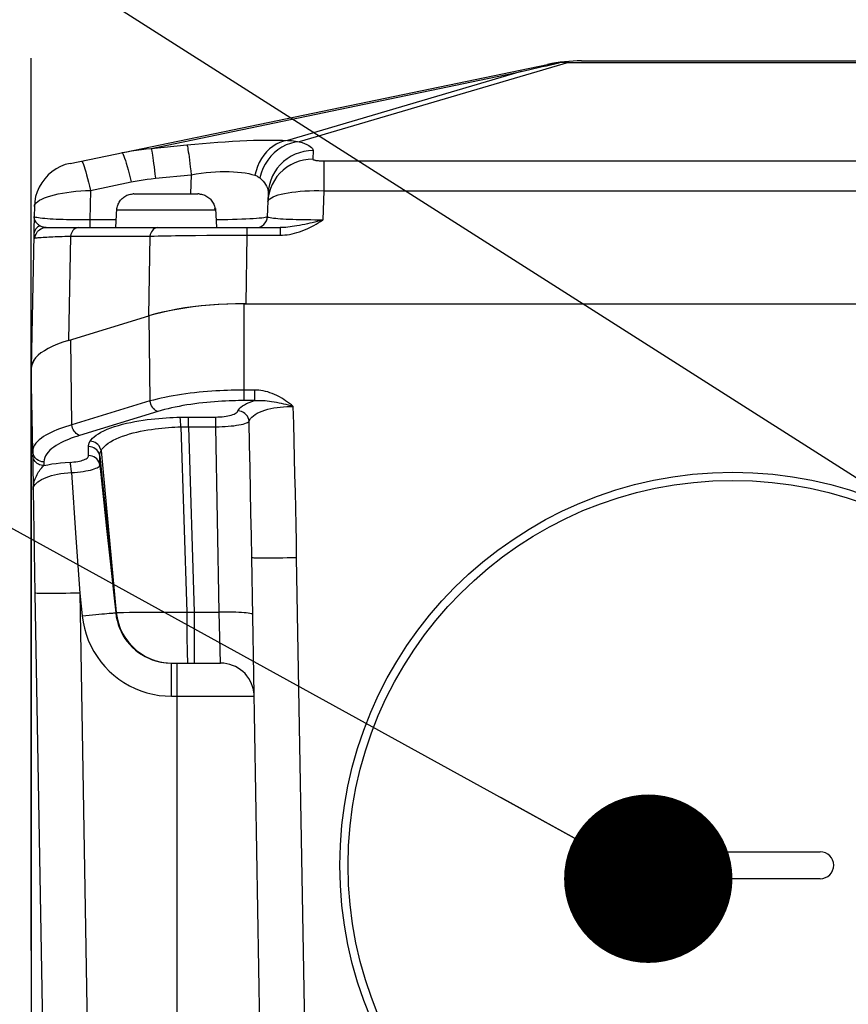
# Model space of a CAD drawing. Header units: millimetres. Extents: x 0 to 420, y 0 to 297.
# Tile 49 of 56: x 303 to 318, y 212 to 230. Entities that reach past the tile are written whole.
import ezdxf

# ---------------------------------------------------------------- set-up
doc = ezdxf.new("R2010")
doc.units = ezdxf.units.MM
doc.header["$LTSCALE"] = 23.1
doc.layers.get('0').update_dxf_attribs({"linetype": 'CONTINUOUS'})
for name, color, linetype in [('COMPONENTS', 7, 'CONTINUOUS'), ('DETAIL', 7, 'CONTINUOUS'), ('DIMENSION', 7, 'CONTINUOUS')]:
    doc.layers.add(name, color=color, linetype=linetype)
doc.styles.get("Standard").update_dxf_attribs({"font": 'arial.ttf'})
doc.dimstyles.new('DIMSTYLE_11', dxfattribs={"dimtxt": 3, "dimasz": 3, "dimexe": 0.18, "dimexo": 0.0625, "dimgap": 0.09, "dimtad": 1, "dimdec": 3, "dimlfac": 5, "dimdsep": 46, "dimtxsty": 'STANDARD', "dimblk": '_FILLED', "dimblk1": '_FILLED', "dimblk2": '_FILLED', "dimcen": 0.09, "dimadec": 0, "dimazin": 0, "dimtp": 0.5, "dimtm": 0.5, "dimtfac": 1, "dimtdec": 3, "dimtofl": 0, "dimtmove": 0, "dimatfit": 3, "dimldrblk": '_FILLED', "dimfxl": 1, "dimtolj": 1, "dimarcsym": 0})
doc.dimstyles.get("Standard").update_dxf_attribs({"dimtxt": 3, "dimasz": 3, "dimexe": 0.18, "dimexo": 0.0625, "dimgap": 0.09, "dimtad": 1, "dimdec": 3, "dimdsep": 46, "dimtxsty": 'STANDARD', "dimblk": '_FILLED', "dimblk1": '_FILLED', "dimblk2": '_FILLED', "dimcen": 0.09, "dimadec": 0, "dimazin": 0, "dimtol": 1, "dimtp": 0.001, "dimtm": 0.001, "dimtfac": 1, "dimtdec": 3, "dimtofl": 0, "dimtmove": 0, "dimatfit": 3, "dimldrblk": '_FILLED', "dimfxl": 1, "dimtolj": 1, "dimarcsym": 0})

# ---------------------------------------------------------------- blocks, each defined once
blk = doc.blocks.new('_FILLED')
at = {"color": 0, "linetype": 'BYBLOCK'}
blk.add_solid([(0, 0), (-1, 0.2), (-1, -0.2)], dxfattribs=at)
blk = doc.blocks.new('*D19')
at = {"layer": 'DIMENSION', "color": 2, "linetype": 'CONTINUOUS'}
for p, q in [((293.73, 236.59), (293.73, 250.989)), ((351.73, 231.205), (351.73, 250.989)), ((293.73, 248.989), (322.73, 248.989)), ((351.73, 248.989), (322.73, 248.989)), ((293.73, 224.81), (293.73, 232.146)), ((351.73, 227.795), (351.73, 229.755)), ((351.73, 209.183), (351.73, 226.8)), ((293.73, 209.314), (293.73, 222.506))]:
    blk.add_line(p, q, dxfattribs=at)
at = {"layer": 'DIMENSION', "color": 2, "linetype": 'CONTINUOUS', "xscale": 3, "yscale": 3, "zscale": 3, "rotation": 180}
blk.add_blockref('_FILLED', (293.73, 248.989), dxfattribs=at)
at = {"layer": 'DIMENSION', "color": 2, "linetype": 'CONTINUOUS', "xscale": 3, "yscale": 3, "zscale": 3}
blk.add_blockref('_FILLED', (351.73, 248.989), dxfattribs=at)
at = {"layer": 'DIMENSION', "color": 2, "linetype": 'CONTINUOUS', "insert": (322.73, 252.739), "char_height": 3, "width": 6.99257, "attachment_point": 2, "line_spacing_factor": 0.9}
blk.add_mtext('290', dxfattribs=at)
blk = doc.blocks.new('*D22')
at = {"layer": 'DIMENSION', "color": 2, "linetype": 'CONTINUOUS'}
for p, q in [((303.23, 232.507), (303.23, 240.989)), ((342.23, 229.272), (342.23, 240.989)), ((303.23, 238.989), (322.73, 238.989)), ((342.23, 238.989), (322.73, 238.989)), ((303.23, 213.145), (303.23, 229.038)), ((342.23, 213.145), (342.23, 228.429))]:
    blk.add_line(p, q, dxfattribs=at)
at = {"layer": 'DIMENSION', "color": 2, "linetype": 'CONTINUOUS', "xscale": 3, "yscale": 3, "zscale": 3, "rotation": 180}
blk.add_blockref('_FILLED', (303.23, 238.989), dxfattribs=at)
at = {"layer": 'DIMENSION', "color": 2, "linetype": 'CONTINUOUS', "xscale": 3, "yscale": 3, "zscale": 3}
blk.add_blockref('_FILLED', (342.23, 238.989), dxfattribs=at)
at = {"layer": 'DIMENSION', "color": 2, "linetype": 'CONTINUOUS', "insert": (322.73, 242.739), "char_height": 3, "width": 6.99257, "attachment_point": 2, "line_spacing_factor": 0.9}
blk.add_mtext('195', dxfattribs=at)
blk = doc.blocks.new('*D26')
at = {"layer": 'DIMENSION', "color": 2, "linetype": 'CONTINUOUS'}
for p, q in [((293.73, 236.59), (293.73, 250.989)), ((351.73, 231.205), (351.73, 250.989)), ((293.73, 248.989), (322.73, 248.989)), ((351.73, 248.989), (322.73, 248.989)), ((293.73, 224.81), (293.73, 232.146)), ((351.73, 227.795), (351.73, 229.755)), ((351.73, 209.183), (351.73, 226.8)), ((293.73, 209.314), (293.73, 222.506))]:
    blk.add_line(p, q, dxfattribs=at)
at = {"layer": 'DIMENSION', "color": 2, "linetype": 'CONTINUOUS', "xscale": 3, "yscale": 3, "zscale": 3, "rotation": 180}
blk.add_blockref('_FILLED', (293.73, 248.989), dxfattribs=at)
at = {"layer": 'DIMENSION', "color": 2, "linetype": 'CONTINUOUS', "xscale": 3, "yscale": 3, "zscale": 3}
blk.add_blockref('_FILLED', (351.73, 248.989), dxfattribs=at)
at = {"layer": 'DIMENSION', "color": 2, "linetype": 'CONTINUOUS', "insert": (322.73, 252.739), "char_height": 3, "width": 6.99257, "attachment_point": 2, "line_spacing_factor": 0.9}
blk.add_mtext('290', dxfattribs=at)

msp = doc.modelspace()

# ---------------------------------------------------------------- linework, layer by layer
at = {"layer": 'COMPONENTS', "color": 7, "linetype": 'CONTINUOUS'}
for p, q in [((303.92308, 227.165), (312.42907, 228.9267)), ((313.0375, 228.98905), (332.42269, 228.98905)), ((305.05869, 226.62148), (305.03777, 226.6208)), ((305.05869, 226.62148), (306.20149, 226.62148)), ((306.22242, 226.6208), (306.20149, 226.62148)), ((307.45227, 226.62874), (307.43713, 226.21418)), ((303.28546, 226.39642), (303.28217, 226.21782)), ((304.74791, 226.36148), (304.73009, 226.02148)), ((304.74791, 226.36148), (304.75712, 226.36148)), ((304.75483, 226.33718), (304.75611, 226.36148)), ((304.7566, 226.35745), (304.75712, 226.36148)), ((304.75712, 226.36148), (304.76051, 226.38151)), ((306.49968, 226.38151), (306.50307, 226.36148)), ((306.50307, 226.36148), (306.50359, 226.35745)), ((306.50307, 226.36148), (306.51227, 226.36148)), ((306.50536, 226.33718), (306.50408, 226.36148)), ((306.51227, 226.36148), (306.53009, 226.02148)), ((303.28219, 226.21809), (303.27605, 225.97436)), ((303.27357, 225.88657), (303.23009, 223.52645)), ((303.27374, 225.89338), (303.27354, 225.8854)), ((303.49443, 226.02148), (307.66848, 226.02148)), ((307.05512, 224.66412), (306.89258, 224.66247)), ((307.02421, 224.66412), (338.43598, 224.66412)), ((303.89553, 224.01152), (305.32715, 224.44921)), ((303.89553, 224.01152), (303.79307, 223.97808)), ((303.23551, 223.55299), (303.23009, 223.50414)), ((303.23009, 223.52645), (303.23009, 211.14539)), ((303.25571, 221.97044), (303.25584, 221.93626)), ((303.25584, 221.93626), (303.25675, 221.83208)), ((303.25675, 221.83208), (303.26288, 221.35036)), ((303.26288, 221.35036), (303.29478, 219.51039)), ((307.42323, 205.05714), (307.15987, 220.14516)), ((303.29478, 219.51039), (303.50635, 207.32454)), ((305.72891, 218.26412), (306.60309, 218.26412)), ((314.17009, 214.90412), (317.29009, 214.90412)), ((317.29009, 214.42412), (314.17009, 214.42412))]:
    msp.add_line(p, q, dxfattribs=at)
at = {"layer": 'COMPONENTS', "color": 9, "linetype": 'CONTINUOUS'}
for p, q in [((312.80419, 228.95985), (308.00602, 227.55078)), ((312.80419, 228.97996), (312.80419, 228.95985)), ((312.80419, 228.95985), (332.656, 228.95985)), ((305.36659, 227.43209), (311.9633, 228.79836)), ((311.9633, 228.79836), (307.79415, 227.57399)), ((305.36659, 227.43209), (306.0048, 227.49481)), ((308.25174, 227.39176), (308.24621, 227.24045)), ((308.44284, 227.20958), (308.44284, 226.67782)), ((308.44284, 227.20958), (337.21735, 227.20958)), ((305.44195, 226.89968), (306.08, 226.96238)), ((306.08, 226.96238), (306.06762, 226.62148)), ((304.28492, 226.68342), (305.00779, 226.83314)), ((304.28492, 226.68342), (304.27526, 226.15636)), ((308.44284, 226.67782), (308.4238, 226.15636)), ((308.44284, 226.67782), (337.21735, 226.67782)), ((304.75483, 226.33718), (306.50536, 226.33718)), ((303.31974, 226.11184), (303.3139, 226.11981)), ((304.2752, 226.15636), (304.2752, 226.02148)), ((304.73716, 226.15636), (304.27526, 226.15636)), ((303.27544, 225.91302), (303.27374, 225.89338)), ((305.79791, 225.87809), (305.94591, 225.88027)), ((306.15926, 225.88275), (306.35966, 225.88448)), ((306.35966, 225.88448), (306.48548, 225.88527)), ((306.71829, 225.88629), (306.87792, 225.88661)), ((307.07441, 225.88659), (307.05512, 224.66412)), ((307.07441, 226.02148), (307.07441, 225.88659)), ((307.66848, 226.02148), (307.66848, 225.88659)), ((303.92976, 225.86854), (303.89553, 224.01152)), ((303.92976, 225.86854), (305.34407, 225.86854)), ((305.34407, 225.86854), (305.32165, 224.44753)), ((307.02421, 222.93955), (307.02421, 224.66412)), ((305.32715, 224.44921), (305.3458, 222.93261)), ((303.95168, 222.50639), (303.93304, 224.02299)), ((303.25571, 222.03632), (303.23009, 223.50414)), ((307.21045, 223.12732), (307.02421, 223.12732)), ((307.21045, 223.12732), (307.21045, 222.93955)), ((305.3458, 222.93261), (303.95168, 222.50639)), ((307.21048, 222.93955), (306.97581, 222.9395)), ((305.48666, 222.74484), (304.09255, 222.31862)), ((306.00843, 222.64696), (306.52009, 222.64701)), ((306.03401, 222.47409), (306.03401, 222.64701)), ((306.52009, 222.47409), (306.52009, 222.64701)), ((305.89633, 222.47239), (306.0012, 219.17313)), ((306.03401, 222.47409), (306.13069, 219.17242)), ((306.57772, 219.17246), (306.52009, 222.47409)), ((303.25571, 222.03632), (303.25571, 221.97044)), ((304.25166, 221.9597), (304.2509, 222.12021)), ((304.47446, 222.04785), (304.74526, 219.16674)), ((303.45568, 221.84855), (303.45568, 221.78265)), ((304.44971, 221.94986), (304.73754, 219.16095)), ((304.45038, 221.79016), (304.51132, 221.22964)), ((303.94667, 221.65726), (304.02693, 220.49547)), ((304.51132, 221.22964), (304.57284, 220.66179)), ((304.57284, 220.66179), (304.63544, 220.08205)), ((304.02693, 220.49547), (304.09464, 219.51039)), ((308.18353, 207.32454), (307.95975, 220.14516)), ((304.09464, 219.51039), (304.30621, 207.32454)), ((304.09464, 219.51039), (304.13819, 219.10409)), ((304.73474, 219.1576), (304.73754, 219.16095)), ((304.74526, 219.16674), (304.75479, 219.16699)), ((304.75479, 219.16699), (304.79859, 219.16769)), ((304.79859, 219.16769), (304.87518, 219.16843)), ((304.87518, 219.16843), (304.9835, 219.16917)), ((304.9835, 219.16917), (305.28582, 219.17069)), ((305.28582, 219.17069), (305.47353, 219.17144)), ((305.47353, 219.17144), (306.0012, 219.17313)), ((306.08751, 219.17238), (306.57772, 219.17246)), ((306.13069, 219.17242), (306.13069, 218.26412)), ((306.60309, 218.26412), (306.57772, 219.17246)), ((305.72892, 217.67459), (305.72892, 218.26412)), ((305.83009, 204.66412), (305.83009, 218.26412)), ((305.72892, 217.67459), (307.20299, 217.67459))]:
    msp.add_line(p, q, dxfattribs=at)
at = {"layer": 'COMPONENTS', "color": 7, "linetype": 'CONTINUOUS'}
for points in [[(311.9633, 228.79836), (312.03787, 228.81633), (312.11244, 228.83421), (312.18702, 228.85198), (312.26161, 228.86965), (312.33622, 228.88721)], [(312.33622, 228.88721), (312.41083, 228.90468), (312.48545, 228.92204), (312.56008, 228.9393), (312.63472, 228.95645)], [(312.67912, 228.96494), (312.67345, 228.964), (312.66796, 228.96306), (312.66266, 228.96212), (312.65754, 228.96117), (312.6526, 228.96023), (312.64785, 228.95928), (312.64328, 228.95834), (312.63891, 228.95739), (312.63472, 228.95645)], [(312.67912, 228.96494), (312.69298, 228.96713), (312.70686, 228.96918), (312.72074, 228.97111), (312.73463, 228.97291), (312.74853, 228.97458), (312.76243, 228.97612), (312.77635, 228.97753), (312.79027, 228.97881), (312.80419, 228.97996)], [(303.92308, 227.165), (303.83617, 227.14184), (303.75241, 227.10907), (303.67286, 227.0671), (303.59852, 227.01647), (303.53034, 226.95781), (303.46917, 226.89187), (303.41579, 226.81948), (303.37087, 226.74155), (303.33499, 226.65907), (303.30859, 226.57309), (303.292, 226.48469), (303.28545, 226.39498)], [(304.76051, 226.38151), (304.76527, 226.4012), (304.77141, 226.42056), (304.77898, 226.43972), (304.78792, 226.45855), (304.79806, 226.4766), (304.80939, 226.49379), (304.82191, 226.51021), (304.8354, 226.52562), (304.84979, 226.53997), (304.86515, 226.55332), (304.88146, 226.56563), (304.89882, 226.57696), (304.91713, 226.58725), (304.93608, 226.59624), (304.95573, 226.60389), (304.97602, 226.61026), (304.99651, 226.61521), (305.01704, 226.61871), (305.03777, 226.6208)], [(306.22242, 226.6208), (306.24314, 226.61871), (306.26368, 226.61521), (306.28417, 226.61026), (306.30446, 226.60389), (306.3241, 226.59624), (306.34306, 226.58725), (306.36137, 226.57696), (306.37872, 226.56563), (306.39503, 226.55332), (306.41039, 226.53997), (306.42478, 226.52562), (306.43827, 226.51021), (306.4508, 226.49379), (306.46213, 226.4766), (306.47227, 226.45855), (306.48121, 226.43972), (306.48878, 226.42056), (306.49492, 226.4012), (306.49968, 226.38151)], [(304.75483, 226.33718), (304.75507, 226.34125), (304.75537, 226.34531), (304.75572, 226.34937), (304.75613, 226.35341), (304.7566, 226.35745)], [(306.50359, 226.35745), (306.50406, 226.35341), (306.50446, 226.34937), (306.50482, 226.34531), (306.50512, 226.34125), (306.50536, 226.33718)], [(303.27605, 225.97436), (303.27406, 225.90329), (303.27368, 225.89067)], [(306.89258, 224.66247), (306.73222, 224.65772), (306.57404, 224.64987), (306.41734, 224.63886), (306.26282, 224.62474), (306.11255, 224.60771), (305.9666, 224.58773), (305.82491, 224.56483), (305.68938, 224.53934), (305.56064, 224.51134), (305.43807, 224.48074), (305.32165, 224.44753)], [(307.02421, 224.66412), (306.86814, 224.66257), (306.71368, 224.65797), (306.56081, 224.65031), (306.40889, 224.63957), (306.25857, 224.62577), (306.11183, 224.60903), (305.9687, 224.58932), (305.82915, 224.56667), (305.69503, 224.54132), (305.56696, 224.51332), (305.44434, 224.48262), (305.32715, 224.44921)], [(303.79307, 223.97808), (303.69874, 223.9431), (303.61254, 223.90658), (303.53419, 223.86838), (303.46396, 223.82864), (303.4027, 223.78784), (303.35053, 223.74597), (303.30734, 223.70304), (303.27365, 223.65958)], [(303.27365, 223.65958), (303.24963, 223.61574), (303.23511, 223.57137), (303.23015, 223.53028)], [(303.27723, 223.64886), (303.25122, 223.60123), (303.23551, 223.55299)], [(304.73474, 219.1576), (304.74452, 219.08885), (304.75907, 219.02084), (304.77834, 218.95391), (304.80229, 218.88834), (304.8308, 218.8245), (304.86367, 218.76287), (304.90067, 218.70382), (304.94165, 218.64755), (304.98647, 218.59424), (305.03495, 218.54413), (305.08682, 218.4975), (305.1418, 218.45462), (305.19958, 218.4157), (305.25991, 218.38092), (305.32256, 218.3504), (305.38728, 218.32428), (305.45372, 218.30273), (305.52145, 218.28588), (305.5901, 218.2738), (305.65936, 218.26654), (305.72891, 218.26412)]]:
    msp.add_lwpolyline(points, dxfattribs=at)
at = {"layer": 'COMPONENTS', "color": 9, "linetype": 'CONTINUOUS'}
for points in [[(312.42907, 228.9267), (312.45171, 228.93123), (312.4744, 228.93546), (312.49715, 228.93937), (312.51995, 228.94299), (312.5428, 228.94629), (312.5657, 228.94929), (312.58866, 228.95199), (312.61167, 228.95437), (312.63472, 228.95645)], [(312.67912, 228.96494), (312.69996, 228.96453), (312.7208, 228.96395), (312.74164, 228.96319), (312.76249, 228.96225), (312.78334, 228.96114), (312.80419, 228.95985)], [(306.0048, 227.49481), (306.14445, 227.50807), (306.28247, 227.52028), (306.41886, 227.53143), (306.55415, 227.54158), (306.6878, 227.55066), (306.8182, 227.55858), (306.94519, 227.56531), (307.06893, 227.57086), (307.18833, 227.57517), (307.30367, 227.57822), (307.41468, 227.58003), (307.51943, 227.58051), (307.61726, 227.57966), (307.70884, 227.57748), (307.79415, 227.57399)], [(306.0048, 227.49481), (306.00839, 227.48429), (306.01264, 227.46662), (306.0175, 227.44199), (306.02294, 227.41061), (306.02889, 227.37276), (306.03531, 227.32879), (306.04215, 227.27911), (306.04933, 227.22417), (306.05679, 227.16446), (306.06446, 227.10053), (306.07228, 227.03297), (306.08016, 226.9624)], [(307.79407, 227.57399), (307.72656, 227.55926), (307.66054, 227.53645), (307.59669, 227.50579), (307.53567, 227.4676), (307.47812, 227.42227), (307.42463, 227.37028), (307.37577, 227.31218), (307.33204, 227.24855), (307.29389, 227.18007), (307.26172, 227.10744), (307.23587, 227.03142), (307.2166, 226.9528)], [(308.00602, 227.55078), (307.92604, 227.54078), (307.84703, 227.52123), (307.76997, 227.49239), (307.69578, 227.45459), (307.62538, 227.40831), (307.55961, 227.35411), (307.49929, 227.29264), (307.44515, 227.22466), (307.39785, 227.151), (307.35797, 227.07255), (307.32599, 226.99027), (307.3023, 226.90517)], [(307.79415, 227.57399), (307.83151, 227.57277), (307.86808, 227.57047), (307.90383, 227.5671), (307.93874, 227.56268), (307.97281, 227.55723), (308.00602, 227.55078)], [(308.00602, 227.55078), (308.0569, 227.53455), (308.10203, 227.5179), (308.1414, 227.50083), (308.17519, 227.48327), (308.20323, 227.46528), (308.22495, 227.44711), (308.24019, 227.42884), (308.24912, 227.41039), (308.25174, 227.39176)], [(304.84554, 227.35606), (304.93242, 227.37317), (305.01933, 227.38853), (305.10623, 227.40211), (305.19309, 227.41391), (305.27989, 227.4239), (305.36659, 227.43209)], [(304.84555, 227.35606), (304.85208, 227.35301), (304.86029, 227.34155), (304.87009, 227.3218), (304.88137, 227.29398), (304.89402, 227.25839), (304.90789, 227.21541), (304.92284, 227.1655), (304.93871, 227.1092), (304.95532, 227.04712), (304.97249, 226.97992), (304.99005, 226.90834), (305.00779, 226.83314)], [(305.36659, 227.43209), (305.37018, 227.42157), (305.37443, 227.40391), (305.37929, 227.37928), (305.38472, 227.34789), (305.39068, 227.31005), (305.3971, 227.26608), (305.40393, 227.2164), (305.41111, 227.16146), (305.41857, 227.10175), (305.42625, 227.03782), (305.43406, 226.97026), (305.44195, 226.89968)], [(308.25174, 227.39176), (308.17003, 227.38767), (308.08918, 227.37534), (308.01003, 227.3549), (307.93341, 227.32656), (307.86012, 227.29062), (307.79092, 227.24745), (307.72654, 227.1975), (307.66766, 227.1413), (307.61488, 227.07943), (307.56876, 227.01255), (307.52979, 226.94134), (307.49837, 226.86656), (307.47482, 226.78899), (307.4594, 226.70944), (307.45227, 226.62874)], [(304.12267, 227.20634), (304.12921, 227.20329), (304.13742, 227.19183), (304.14722, 227.17209), (304.1585, 227.14427), (304.17115, 227.10867), (304.18502, 227.06569), (304.19997, 227.01578), (304.21583, 226.95948), (304.23244, 226.8974), (304.24962, 226.83021), (304.26717, 226.75862), (304.28492, 226.68342)], [(308.24621, 227.24045), (308.16451, 227.23637), (308.08366, 227.22404), (308.00451, 227.2036), (307.92789, 227.17526), (307.85459, 227.13932), (307.7854, 227.09614), (307.72102, 227.0462), (307.66213, 226.99), (307.60935, 226.92813), (307.56324, 226.86124), (307.52426, 226.79004), (307.49284, 226.71526), (307.4693, 226.63769), (307.45388, 226.55813), (307.44674, 226.47743)], [(308.24621, 227.24045), (308.24688, 227.23773), (308.24901, 227.23507), (308.2526, 227.23246), (308.25769, 227.22989), (308.26423, 227.22738), (308.27209, 227.22498), (308.28128, 227.22271), (308.29178, 227.22056), (308.30335, 227.21858), (308.31602, 227.21676), (308.32977, 227.21512), (308.34427, 227.21368), (308.35955, 227.21244), (308.37559, 227.21142), (308.39197, 227.21061), (308.40858, 227.21004), (308.42553, 227.2097), (308.44284, 227.20958)], [(306.08, 226.96238), (306.16907, 226.9768), (306.25753, 226.98914), (306.34504, 226.99938), (306.43119, 227.00752), (306.51571, 227.01354), (306.59847, 227.0174), (306.67908, 227.01909), (306.75728, 227.01858), (306.83307, 227.01586), (306.90628, 227.01088), (306.97635, 227.00364), (307.04274, 226.99426), (307.10507, 226.98273), (307.16312, 226.96894), (307.2166, 226.9528)], [(307.2166, 226.9528), (307.2321, 226.94705), (307.24712, 226.94044), (307.26166, 226.93294), (307.27571, 226.92457), (307.28926, 226.91531), (307.3023, 226.90517)], [(305.00779, 226.83314), (305.08048, 226.84756), (305.15304, 226.86064), (305.22546, 226.8724), (305.29775, 226.88282), (305.36992, 226.89192), (305.44195, 226.89968)], [(307.3023, 226.90517), (307.33377, 226.87721), (307.36185, 226.84855), (307.38638, 226.81914), (307.40726, 226.78874), (307.42431, 226.7575), (307.43739, 226.72589), (307.44644, 226.69403), (307.45141, 226.66167), (307.45227, 226.62874)], [(303.28546, 226.39638), (303.28921, 226.41773), (303.30058, 226.4406), (303.31945, 226.46336), (303.34569, 226.4858), (303.37906, 226.50772), (303.41934, 226.52901), (303.46619, 226.54947), (303.51925, 226.56893), (303.57814, 226.58729), (303.6424, 226.60442), (303.71154, 226.62017), (303.78504, 226.63443), (303.86235, 226.64711), (303.94289, 226.65809), (304.02605, 226.66727), (304.11121, 226.67456), (304.19772, 226.67995), (304.28492, 226.68342)], [(307.50928, 226.55361), (307.54298, 226.571), (307.58346, 226.58752), (307.6304, 226.60299), (307.68345, 226.61725), (307.7422, 226.63026), (307.80618, 226.64189), (307.87492, 226.65201), (307.94791, 226.66064), (308.0246, 226.6677), (308.10441, 226.6731), (308.18676, 226.67684), (308.27104, 226.6789), (308.35661, 226.67923), (308.44284, 226.67782)], [(307.44674, 226.47743), (307.45123, 226.49705), (307.46323, 226.51644), (307.48263, 226.53537), (307.50928, 226.55361)], [(303.38123, 226.05437), (303.36072, 226.04288), (303.34184, 226.02917), (303.32483, 226.01343), (303.30995, 225.99589), (303.29741, 225.9768), (303.28739, 225.95642), (303.28003, 225.93506), (303.27544, 225.91302)], [(303.31391, 226.11981), (303.30926, 226.12674), (303.30485, 226.13393), (303.30072, 226.14137), (303.29691, 226.14907), (303.29344, 226.157), (303.29037, 226.16516), (303.28772, 226.17354), (303.28554, 226.18212), (303.28387, 226.19088), (303.28273, 226.1998), (303.28216, 226.20889), (303.28219, 226.21814)], [(304.27526, 226.15636), (304.20338, 226.15636), (304.13214, 226.15661), (304.06191, 226.15716), (303.9932, 226.15805), (303.92618, 226.15931), (303.86068, 226.16087), (303.79696, 226.16274), (303.73548, 226.16494), (303.67643, 226.16741), (303.62023, 226.17019), (303.56719, 226.17331), (303.51742, 226.17666), (303.4713, 226.18033), (303.42929, 226.18434), (303.3917, 226.18851), (303.35889, 226.19299), (303.33139, 226.19782), (303.30973, 226.20264), (303.29419, 226.20745), (303.28494, 226.21257), (303.28217, 226.21775)], [(303.33996, 226.08868), (303.33279, 226.09625), (303.32604, 226.10398), (303.31974, 226.11184)], [(303.38123, 226.05437), (303.37235, 226.06064), (303.36376, 226.06723), (303.35548, 226.07413), (303.34754, 226.08129), (303.33996, 226.08868)], [(303.49444, 226.02148), (303.48518, 226.02166), (303.47578, 226.02223), (303.46626, 226.0232), (303.45663, 226.02463), (303.44694, 226.02652), (303.43723, 226.02891), (303.42752, 226.03183), (303.41786, 226.03528), (303.40836, 226.03926), (303.39909, 226.04375), (303.39003, 226.04879), (303.38123, 226.05437)], [(307.43713, 226.21418), (307.43288, 226.20951), (307.42052, 226.2046), (307.40019, 226.19964), (307.37203, 226.19496), (307.33627, 226.1906), (307.29321, 226.18631), (307.2432, 226.1822), (307.18657, 226.17847), (307.12373, 226.17489), (307.05513, 226.17156), (306.98121, 226.16862), (306.90237, 226.16591), (306.81911, 226.16348), (306.7319, 226.16145), (306.64119, 226.1597), (306.54752, 226.15827), (306.52294, 226.158)], [(308.4238, 226.15636), (308.35403, 226.15605), (308.2844, 226.15608), (308.21524, 226.15644), (308.14694, 226.15712), (308.07983, 226.15812), (308.01421, 226.15942), (307.95041, 226.16108), (307.88883, 226.16307), (307.82984, 226.16531), (307.77381, 226.16789), (307.72106, 226.17081), (307.67188, 226.17394), (307.62677, 226.17732), (307.58582, 226.18105), (307.54894, 226.185), (307.51648, 226.18924), (307.489, 226.19382), (307.46684, 226.19852), (307.45048, 226.20334), (307.44043, 226.20851), (307.43713, 226.21418)], [(308.15284, 226.08892), (308.10307, 226.07793), (308.05507, 226.0679), (308.00886, 226.05885), (307.96443, 226.05079), (307.92174, 226.04373), (307.88077, 226.03768), (307.84151, 226.03262), (307.80391, 226.02853), (307.76784, 226.0254), (307.73324, 226.0232), (307.70013, 226.0219), (307.66848, 226.02148)], [(308.4238, 226.15636), (308.37484, 226.14338), (308.32727, 226.13109), (308.28121, 226.1195), (308.23676, 226.1086), (308.19397, 226.09841), (308.15284, 226.08892)], [(308.19403, 226.02148), (308.23108, 226.04047), (308.26864, 226.06086), (308.30668, 226.08264), (308.34523, 226.10582), (308.38426, 226.13039), (308.4238, 226.15636)], [(303.27355, 225.88567), (303.27351, 225.88028), (303.27373, 225.87099), (303.27434, 225.86277), (303.27536, 225.85563), (303.27679, 225.84956), (303.27861, 225.84452), (303.2808, 225.84053), (303.28336, 225.83756), (303.28625, 225.83547), (303.28942, 225.83419), (303.29287, 225.83379), (303.29658, 225.83425)], [(303.29664, 225.83424), (303.29978, 225.85915), (303.30599, 225.88346), (303.31517, 225.90679), (303.32717, 225.92877), (303.3418, 225.94907)], [(303.3418, 225.94907), (303.35884, 225.96735), (303.37801, 225.98334), (303.39902, 225.99678), (303.42153, 226.00745), (303.44518, 226.0152), (303.46961, 226.0199), (303.49444, 226.02148)], [(304.07421, 226.02148), (304.05228, 226.01929), (304.03082, 226.01276), (304.01031, 226.00205), (303.99121, 225.98738), (303.97392, 225.96908), (303.95883, 225.94754), (303.94626, 225.92324), (303.9365, 225.89672), (303.92976, 225.86854)], [(305.48852, 226.02148), (305.46659, 226.01929), (305.44513, 226.01276), (305.42462, 226.00205), (305.40552, 225.98738), (305.38823, 225.96908), (305.37314, 225.94754), (305.36057, 225.92324), (305.35081, 225.89672), (305.34407, 225.86854)], [(305.34407, 225.86854), (305.41896, 225.8706), (305.49469, 225.87238)], [(305.49469, 225.87238), (305.64691, 225.87544), (305.72264, 225.87686), (305.79791, 225.87809)], [(305.94591, 225.88027), (306.08953, 225.88198), (306.15926, 225.88275)], [(306.48548, 225.88527), (306.60492, 225.88588), (306.71829, 225.88629)], [(306.87792, 225.88661), (306.97839, 225.88662), (307.66848, 225.88659)], [(307.66848, 225.88659), (307.70858, 225.88735), (307.74949, 225.88997), (307.79119, 225.89444), (307.83376, 225.90073), (307.87713, 225.90888), (307.92108, 225.919), (307.96563, 225.93114), (308.01076, 225.94526), (308.05619, 225.96135), (308.10183, 225.97942), (308.14778, 225.99946), (308.19403, 226.02148)], [(303.29658, 225.83425), (303.3129, 225.83687), (303.33274, 225.83942)], [(303.33274, 225.83942), (303.35572, 225.84187), (303.38145, 225.84422), (303.40961, 225.84645), (303.43996, 225.84858), (303.47221, 225.85063), (303.50607, 225.85258), (303.54139, 225.85443), (303.57772, 225.85618), (303.61501, 225.85786), (303.65381, 225.85949), (303.69383, 225.86102)], [(303.69383, 225.86102), (303.77915, 225.86405), (303.82645, 225.86563), (303.87663, 225.86714), (303.92976, 225.86854)], [(307.02421, 223.12732), (306.97147, 223.12715), (306.91563, 223.12662), (306.85671, 223.12567), (306.79459, 223.12421), (306.72952, 223.12218), (306.66209, 223.11955), (306.59239, 223.11624), (306.52053, 223.11219), (306.44712, 223.10738), (306.3723, 223.10176), (306.29618, 223.09528), (306.21943, 223.08794), (306.14218, 223.07971), (306.06458, 223.07056), (305.98728, 223.06052), (305.91043, 223.04959), (305.83417, 223.03773), (305.75913, 223.02503), (305.68542, 223.01148), (305.61318, 222.99711), (305.54297, 222.98199), (305.47502, 222.9662), (305.40927, 222.94973), (305.3458, 222.93261)], [(307.69382, 222.98204), (307.65149, 223.00603), (307.60941, 223.02782), (307.56756, 223.0474), (307.52587, 223.06474), (307.48441, 223.07988), (307.44345, 223.09287), (307.403, 223.10368), (307.36304, 223.11234), (307.32378, 223.11901), (307.2853, 223.12376), (307.24752, 223.12653), (307.21045, 223.12732)], [(305.48666, 222.74484), (305.46515, 222.75299), (305.44411, 222.76522), (305.42402, 222.78125), (305.40533, 222.80074), (305.38845, 222.82324), (305.37376, 222.84825), (305.36158, 222.87523), (305.35219, 222.90356), (305.3458, 222.93261)], [(306.97581, 222.9395), (306.92465, 222.93895), (306.87073, 222.9379), (306.81381, 222.93641), (306.75414, 222.93443), (306.69239, 222.93177), (306.62855, 222.92843), (306.56263, 222.92442), (306.49542, 222.9196), (306.42689, 222.91395), (306.35707, 222.9075), (306.2868, 222.90016), (306.21606, 222.89191), (306.14487, 222.88277), (306.07409, 222.87273), (306.00373, 222.86177), (305.93379, 222.84992), (305.86508, 222.83723), (305.79761, 222.82367), (305.73137, 222.80928), (305.66709, 222.79418), (305.60499, 222.77843), (305.54485, 222.76199), (305.48666, 222.74484)], [(306.91423, 222.75684), (306.92658, 222.78015), (306.94425, 222.80279), (306.96724, 222.82477), (306.99579, 222.8462), (307.02966, 222.86697), (307.06814, 222.88673), (307.11098, 222.90535), (307.15843, 222.92296), (307.21048, 222.93955)], [(307.21045, 222.93955), (307.2383, 222.94182), (307.2675, 222.94325), (307.29809, 222.94382), (307.33004, 222.94346), (307.36343, 222.94215), (307.39844, 222.93985), (307.43513, 222.93649), (307.47352, 222.93204), (307.51377, 222.92645), (307.55597, 222.91966), (307.60011, 222.91163), (307.64625, 222.90231)], [(307.64625, 222.90231), (307.68577, 222.89361), (307.72635, 222.88404), (307.76795, 222.87358), (307.81053, 222.86222), (307.85404, 222.84995), (307.8984, 222.83675)], [(307.89845, 222.83671), (307.86493, 222.8637), (307.83117, 222.88958), (307.79718, 222.91435), (307.76296, 222.93802), (307.72851, 222.96058), (307.69382, 222.98204)], [(306.52009, 222.64701), (306.55794, 222.64758), (306.59493, 222.64924), (306.63104, 222.65198), (306.66661, 222.65584), (306.70131, 222.66079), (306.73416, 222.66672), (306.76512, 222.67366), (306.79423, 222.68159), (306.82064, 222.69033), (306.84429, 222.6999), (306.86523, 222.71028), (306.88277, 222.72119), (306.89666, 222.73254), (306.90715, 222.74442), (306.91423, 222.75684)], [(307.11251, 222.57141), (307.10758, 222.60317), (307.09725, 222.63389), (307.08181, 222.6627), (307.06169, 222.68879), (307.03747, 222.71145), (307.0098, 222.73004), (306.97946, 222.74403), (306.94731, 222.75305), (306.91423, 222.75683)], [(307.11248, 222.57139), (307.12335, 222.5976), (307.13982, 222.62288), (307.16171, 222.64724), (307.18885, 222.67083), (307.22098, 222.69351), (307.25776, 222.71478), (307.2989, 222.7346), (307.34402, 222.75302), (307.39256, 222.76969), (307.44414, 222.78453), (307.49829, 222.79761), (307.55414, 222.80879), (307.61108, 222.81796), (307.66878, 222.82521), (307.72675, 222.83071), (307.78458, 222.83451), (307.84192, 222.83653), (307.89845, 222.83675)], [(307.95975, 220.14516), (307.95458, 220.43282), (307.94901, 220.72357), (307.94302, 221.01741), (307.93663, 221.31468), (307.92982, 221.61504), (307.9226, 221.91753), (307.91496, 222.2218), (307.90691, 222.5282), (307.89845, 222.83671)], [(304.28029, 222.2178), (304.29716, 222.24319), (304.32012, 222.26904), (304.34915, 222.29535), (304.38439, 222.32248), (304.4257, 222.35007), (304.47273, 222.37707), (304.526, 222.40339), (304.58499, 222.42913), (304.64778, 222.45348), (304.7146, 222.47628), (304.78523, 222.49771), (304.85703, 222.5174), (304.92961, 222.53517), (305.00336, 222.55122), (305.07689, 222.56574), (305.15, 222.5787), (305.22289, 222.59014), (305.29476, 222.60032), (305.36549, 222.60925), (305.43521, 222.61693), (305.50349, 222.6236), (305.57023, 222.62929), (305.63554, 222.63398), (305.69926, 222.63788), (305.76136, 222.64108), (305.82188, 222.6435), (305.88082, 222.64513)], [(305.88082, 222.64513), (305.9063, 222.64571), (305.93181, 222.64618), (305.95733, 222.64654), (305.98287, 222.6468), (306.00843, 222.64696)], [(305.89633, 222.47239), (305.89537, 222.49831), (305.89415, 222.52346), (305.89271, 222.54742), (305.89105, 222.56976), (305.88923, 222.5901), (305.88726, 222.6081), (305.88517, 222.62343), (305.88301, 222.63585), (305.88082, 222.64513)], [(306.52009, 222.47409), (306.57648, 222.47493), (306.63244, 222.47669), (306.68748, 222.47936), (306.74106, 222.48299), (306.79272, 222.48753), (306.84209, 222.49288), (306.8887, 222.49909), (306.93207, 222.50614), (306.97179, 222.51382), (307.00746, 222.5222), (307.03866, 222.53127), (307.06505, 222.54072), (307.0863, 222.55048), (307.10218, 222.56069), (307.11248, 222.5714)], [(307.15987, 220.14516), (307.15291, 220.53645), (307.14559, 220.93297), (307.1379, 221.33472), (307.12982, 221.74171), (307.12135, 222.15394), (307.11248, 222.5714)], [(303.95168, 222.50639), (303.89703, 222.49057), (303.84274, 222.47377), (303.78906, 222.45595), (303.73636, 222.43715), (303.68477, 222.41729), (303.63428, 222.39624), (303.58521, 222.37396), (303.53796, 222.35045), (303.49267, 222.32558), (303.44982, 222.29933), (303.40988, 222.2717), (303.37319, 222.24257), (303.34035, 222.21196), (303.31196, 222.17989), (303.28856, 222.14625), (303.27086, 222.11101), (303.25966, 222.07434), (303.25571, 222.03632)], [(304.09255, 222.31862), (304.07103, 222.32677), (304.05, 222.33899), (304.02991, 222.35503), (304.01122, 222.37451), (303.99434, 222.39701), (303.97964, 222.42203), (303.96747, 222.449), (303.95808, 222.47733), (303.95168, 222.50639)], [(304.47446, 222.04785), (304.48975, 222.07291), (304.50963, 222.09862), (304.53448, 222.12488), (304.56499, 222.15183), (304.60135, 222.1791), (304.64289, 222.20589), (304.68961, 222.23206), (304.7415, 222.25754), (304.79724, 222.28167), (304.85637, 222.30436), (304.91865, 222.32562), (304.98256, 222.34512), (305.0472, 222.36277), (305.11248, 222.37875), (305.17799, 222.39315), (305.24327, 222.40603), (305.30803, 222.41745), (305.37218, 222.42758), (305.43544, 222.43645), (305.49757, 222.44415), (305.55861, 222.4508), (305.61835, 222.45646), (305.67666, 222.46118), (305.73369, 222.46508), (305.78943, 222.46823), (305.84367, 222.47065), (305.89633, 222.47239)], [(305.89633, 222.47239), (305.91923, 222.47297), (305.94215, 222.47344), (305.9651, 222.47378), (305.98806, 222.474), (306.01103, 222.47411), (306.52009, 222.47409)], [(304.09255, 222.31862), (304.04216, 222.30286), (303.99256, 222.28606), (303.94374, 222.26822), (303.89551, 222.24941), (303.84807, 222.22956), (303.80197, 222.20849), (303.7571, 222.1862), (303.71357, 222.16269), (303.67229, 222.1378), (303.63314, 222.11152), (303.59624, 222.08386), (303.5629, 222.05473), (303.53297, 222.02407), (303.5066, 221.99193), (303.48551, 221.95831), (303.47028, 221.92321), (303.46034, 221.88662), (303.45568, 221.84855)], [(304.2509, 222.12021), (304.25101, 222.12673), (304.25137, 222.13325), (304.252, 222.13977), (304.25289, 222.14627), (304.25404, 222.15277), (304.25546, 222.15928), (304.25714, 222.16577), (304.25909, 222.17227), (304.2613, 222.17877), (304.26379, 222.18528), (304.26655, 222.19179), (304.26957, 222.19829), (304.27287, 222.2048), (304.27644, 222.2113), (304.28029, 222.2178)], [(304.47447, 222.04785), (304.46706, 222.0772), (304.45511, 222.10531), (304.43891, 222.1315), (304.41885, 222.15514), (304.39541, 222.17565), (304.36918, 222.19253), (304.34078, 222.20538), (304.3109, 222.21387), (304.28029, 222.2178)], [(303.45568, 221.84855), (303.42135, 221.85139), (303.38804, 221.85982), (303.35674, 221.87359), (303.32837, 221.8923), (303.30378, 221.91539), (303.2837, 221.94217), (303.26873, 221.97185), (303.25931, 222.00354), (303.25571, 222.03632)], [(304.44971, 221.94986), (304.44357, 221.98033), (304.43236, 222.00944), (304.41638, 222.03644), (304.39604, 222.0606), (304.37188, 222.0813), (304.34454, 222.09799), (304.31473, 222.11024), (304.28324, 222.11771), (304.2509, 222.12021)], [(304.45038, 221.79016), (304.44971, 221.9565), (304.44994, 221.96312), (304.45041, 221.96973), (304.4511, 221.97631), (304.45204, 221.98288), (304.4532, 221.98943), (304.45461, 221.99597), (304.45624, 222.00249), (304.45812, 222.00901), (304.46024, 222.01552), (304.4626, 222.02201), (304.4652, 222.02849), (304.46804, 222.03496), (304.47113, 222.04141), (304.47446, 222.04785)], [(303.45568, 221.78267), (303.42988, 221.78427), (303.40451, 221.78904), (303.37999, 221.7969), (303.35674, 221.80771), (303.33514, 221.82131), (303.31555, 221.83746), (303.29831, 221.85589), (303.2837, 221.87629), (303.27197, 221.89833), (303.2633, 221.92163), (303.25786, 221.9458), (303.25571, 221.97044)], [(303.45568, 221.78265), (303.52493, 221.7975), (303.59737, 221.81038), (303.67299, 221.82128), (303.7518, 221.83019), (303.83381, 221.83712), (303.95583, 221.84422)], [(303.94664, 221.65726), (303.94509, 221.68473), (303.94304, 221.71156), (303.94053, 221.73722), (303.93761, 221.76123), (303.93433, 221.78314), (303.93076, 221.80251), (303.92697, 221.81899), (303.92302, 221.83226), (303.919, 221.84206)], [(303.95583, 221.84422), (303.99116, 221.84734), (304.025, 221.85141), (304.0576, 221.85649), (304.08871, 221.86253), (304.11756, 221.86939), (304.14412, 221.87709), (304.16843, 221.88561), (304.18983, 221.89475), (304.20827, 221.90454), (304.22381, 221.91495), (304.23596, 221.9257), (304.24457, 221.9367), (304.24981, 221.94803), (304.25166, 221.9597)], [(304.45038, 221.79016), (304.44413, 221.82051), (304.43285, 221.8495), (304.41682, 221.87637), (304.39648, 221.90042), (304.37234, 221.92101), (304.34505, 221.93761), (304.31531, 221.94979), (304.28391, 221.95721), (304.25166, 221.9597)], [(303.32172, 221.596), (303.33448, 221.62099), (303.34801, 221.64517), (303.3621, 221.6683), (303.37637, 221.68997), (303.39064, 221.71006), (303.40475, 221.7285), (303.41842, 221.74505), (303.4315, 221.7596), (303.44394, 221.77214), (303.45569, 221.78267)], [(303.94667, 221.65726), (304.00089, 221.66126), (304.05385, 221.6662), (304.1051, 221.67204), (304.15418, 221.67875), (304.20068, 221.68628), (304.24427, 221.69453), (304.28457, 221.70348), (304.32118, 221.71308), (304.35381, 221.72315), (304.38212, 221.73371), (304.40582, 221.74469), (304.42469, 221.75586), (304.43852, 221.76713), (304.44713, 221.77857), (304.45038, 221.79016)], [(303.26288, 221.35044), (303.26308, 221.3695), (303.26398, 221.38803), (303.26551, 221.40601), (303.26763, 221.42344), (303.27028, 221.4403), (303.27339, 221.45664), (303.27692, 221.47244), (303.2808, 221.48769), (303.28499, 221.50244), (303.28946, 221.5167), (303.29416, 221.53045), (303.29904, 221.54369)], [(303.29904, 221.54369), (303.30985, 221.5702), (303.32172, 221.596)], [(303.32247, 221.46954), (303.34861, 221.49185), (303.37931, 221.51331), (303.41436, 221.53392), (303.45339, 221.5532), (303.49597, 221.57107), (303.54193, 221.58762), (303.59137, 221.60262), (303.6441, 221.61611), (303.69976, 221.62808), (303.75818, 221.63821), (303.81907, 221.64639), (303.88203, 221.65274), (303.94667, 221.65726)], [(303.26288, 221.35042), (303.26518, 221.37495), (303.27229, 221.39909), (303.28422, 221.42284), (303.30097, 221.44637), (303.32247, 221.46954)], [(307.15987, 220.14516), (307.16428, 220.14378), (307.17739, 220.14257), (307.19908, 220.14153), (307.2291, 220.14069), (307.26712, 220.14006), (307.31272, 220.13963), (307.36541, 220.13941), (307.42461, 220.13941), (307.48967, 220.13963), (307.55988, 220.14006), (307.63447, 220.14069), (307.71262, 220.14153), (307.79348, 220.14257), (307.87616, 220.14378), (307.95975, 220.14516)], [(304.63544, 220.08205), (304.70098, 219.47256), (304.73474, 219.1576)], [(304.09464, 219.51039), (304.01133, 219.50902), (303.92893, 219.50782), (303.84832, 219.5068), (303.7704, 219.50596), (303.69601, 219.50533), (303.62595, 219.5049), (303.56098, 219.50469), (303.50183, 219.50469), (303.44912, 219.5049), (303.40344, 219.50533), (303.36527, 219.50596), (303.33503, 219.5068), (303.31306, 219.50782), (303.2996, 219.50902), (303.29478, 219.51039)], [(304.13819, 219.10409), (304.20014, 219.11066), (304.26142, 219.11705), (304.32137, 219.12319), (304.37933, 219.129), (304.4347, 219.13443), (304.48685, 219.13942), (304.53524, 219.14392), (304.57933, 219.14787), (304.61865, 219.15124), (304.65278, 219.15398), (304.68135, 219.15607), (304.70404, 219.15748), (304.72062, 219.15821), (304.7309, 219.15823), (304.73477, 219.15756)], [(304.13819, 219.10409), (304.15383, 218.99392), (304.17693, 218.88578), (304.2075, 218.77967), (304.24579, 218.67493), (304.29154, 218.57223), (304.34399, 218.47349), (304.40318, 218.37897), (304.46907, 218.28842), (304.54078, 218.20304), (304.61845, 218.12283), (304.70194, 218.0478), (304.78994, 217.9791), (304.88244, 217.9169), (304.97944, 217.86104), (305.07965, 217.81226), (305.18326, 217.77063), (305.29009, 217.73607), (305.39825, 217.70914), (305.50713, 217.69), (305.61735, 217.67849), (305.72892, 217.67459)], [(304.73754, 219.16095), (304.73806, 219.16101), (304.73888, 219.16142), (304.74002, 219.1622), (304.74147, 219.16335), (304.74321, 219.16486), (304.74526, 219.16674)], [(304.73754, 219.16095), (304.75237, 219.06429), (304.77657, 218.96955), (304.80991, 218.87761), (304.85207, 218.78938), (304.90265, 218.70568), (304.96116, 218.62733), (305.02704, 218.55506), (305.09967, 218.48958), (305.17834, 218.4315), (305.26231, 218.38139), (305.35077, 218.33971), (305.44288, 218.30688), (305.53776, 218.2832), (305.6345, 218.2689), (305.73217, 218.26412)], [(304.74524, 219.16674), (304.75956, 219.06961), (304.78333, 218.97436), (304.8163, 218.8819), (304.85817, 218.79313), (304.90853, 218.7089), (304.96689, 218.63002), (305.03269, 218.55725), (305.10531, 218.49129), (305.18402, 218.43279), (305.26809, 218.38229), (305.3567, 218.3403), (305.44898, 218.30721), (305.54407, 218.28335), (305.64103, 218.26894), (305.73893, 218.26412)], [(306.0012, 219.17313), (306.00145, 219.0755), (306.00187, 218.9797), (306.00245, 218.88666), (306.0032, 218.7973), (306.0041, 218.71247), (306.00515, 218.63301), (306.00633, 218.55968), (306.00763, 218.49321), (306.00905, 218.43422), (306.01056, 218.38331), (306.01216, 218.34096), (306.01382, 218.30759), (306.01554, 218.28352), (306.01729, 218.26898), (306.01905, 218.26412)], [(306.0012, 219.17313), (306.02277, 219.17284), (306.04435, 219.17262), (306.08751, 219.17238)], [(307.17763, 219.12787), (307.17425, 219.13356), (307.16435, 219.13907), (307.14803, 219.14434), (307.12548, 219.14932), (307.09694, 219.15395), (307.06272, 219.15818), (307.0232, 219.16196), (306.9788, 219.16526), (306.93003, 219.16803), (306.8774, 219.17025), (306.82149, 219.17189), (306.76292, 219.17294), (306.70232, 219.17338), (306.64036, 219.1732), (306.57772, 219.17242)]]:
    msp.add_lwpolyline(points, dxfattribs=at)
at = {"layer": 'COMPONENTS', "color": 7, "linetype": 'CONTINUOUS'}
msp.add_circle((315.73009, 214.66412), 7, dxfattribs=at)
at = {"layer": 'COMPONENTS', "color": 9, "linetype": 'CONTINUOUS'}
msp.add_circle((315.73009, 214.66412), 6.85431, dxfattribs=at)
at = {"layer": 'COMPONENTS', "color": 7, "linetype": 'CONTINUOUS'}
for centre, radius, start, end in [((313.0375, 225.98905), 3, 90, 101.701251), ((307.23725, 226.22148), 0.2, 270.004719, 357.908868), ((306.60309, 217.66415), 0.59999, 6.930944, 89.999956), ((314.17009, 214.66412), 0.24, 90, 270), ((317.29009, 214.66412), 0.24, 270, 90)]:
    msp.add_arc(centre, radius, start, end, dxfattribs=at)

# ---------------------------------------------------------------- dimensions: what is measured, and where the dimension line sits
at = {"layer": 'DIMENSION', "color": 2, "linetype": 'CONTINUOUS'}
for picture in ['*D19', '*D26']:
    dim = msp.add_linear_dim(base=(351.73009, 248.98905), p1=(293.73009, 209.31382), p2=(351.73009, 209.18315), dimstyle='DIMSTYLE_11', dxfattribs=at)
    dim.commit()
    dim.dimension.update_dxf_attribs({"geometry": picture, "text_midpoint": (319.23381, 251.23905), "dimtype": 160})
dim = msp.add_linear_dim(base=(303.23009, 238.98905), p1=(342.23009, 213.14539), p2=(303.23009, 213.14539), angle=180, dimstyle='DIMSTYLE_11', dxfattribs=at)
dim.commit()
dim.dimension.update_dxf_attribs({"geometry": '*D22', "text_midpoint": (319.23381, 241.23905), "dimtype": 160})

# ---------------------------------------------------------------- leaders
at = {"layer": 'DETAIL', "color": 2, "linetype": 'CONTINUOUS'}
for points in [[(326.5134, 216.09784), (290.54349, 238.98905), (285.54349, 238.98905)], [(314.2255, 214.42412), (292.8816, 226.16156), (287.8816, 226.16156)]]:
    msp.add_leader(points, dimstyle='STANDARD', override={"dimtad": 0, "dimldrblk": 'DOT'}, dxfattribs=at)

doc.saveas('drawing.dxf')
